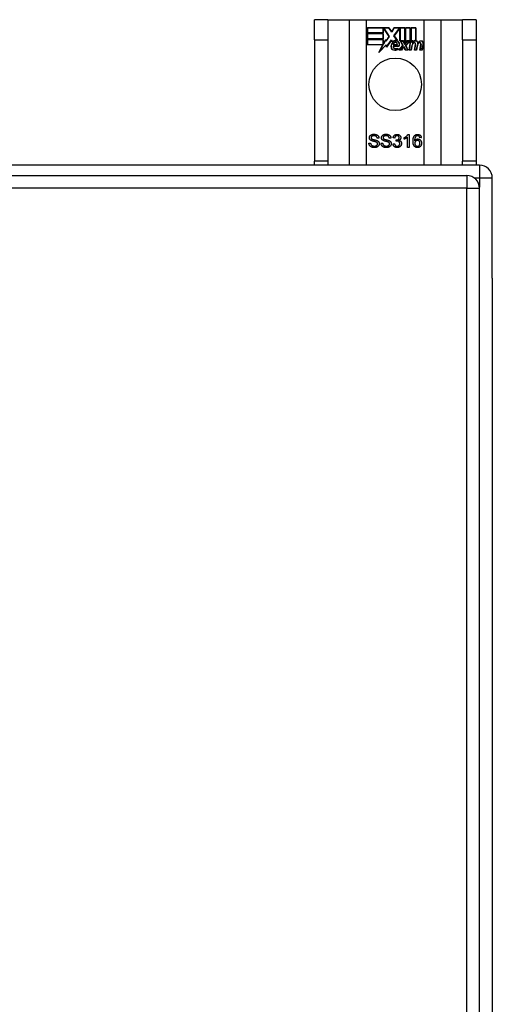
# Model space of a CAD drawing. Header units: inches. Extents: x 25 to 686, y 75 to 315.
# Tile 155 of 256: x 348.56 to 352.21, y 198.56 to 206.18. Entities that reach past the tile are written whole.
import ezdxf

# ---------------------------------------------------------------- set-up
doc = ezdxf.new("R2010")
doc.units = ezdxf.units.IN
doc.header["$MEASUREMENT"] = 0
doc.layers.add('Visible Edges(ANSI)', color=7, linetype='Continuous', lineweight=25)
doc.layers.add('Visible Tangent Edges(ANSI)', color=7, linetype='Continuous', lineweight=25)

msp = doc.modelspace()

# ---------------------------------------------------------------- linework, layer by layer
at = {"layer": 'Visible Edges(ANSI)'}
for p, q in [((350.943, 206.1793), (350.838, 206.1793)), ((350.838, 206.0233), (350.838, 206.1793)), ((350.943, 206.1793), (350.943, 206.0233)), ((350.943, 206.1793), (351.1071, 206.1793)), ((351.1071, 206.1793), (351.2418, 206.1793)), ((351.2418, 206.1793), (351.6842, 206.1793)), ((351.6842, 206.1793), (351.8188, 206.1793)), ((351.8188, 206.1793), (351.983, 206.1793)), ((351.983, 206.0233), (351.983, 206.1793)), ((352.088, 206.1793), (351.983, 206.1793)), ((352.088, 206.1793), (352.088, 206.0233)), ((351.2468, 206.0772), (351.2468, 206.1173)), ((351.2468, 206.1173), (351.414, 206.1173)), ((351.2475, 206.1166), (351.2475, 206.078)), ((351.4136, 206.1166), (351.2475, 206.1166)), ((351.3694, 206.078), (351.3694, 206.1125)), ((351.3694, 206.1125), (351.3739, 206.1125)), ((351.3735, 206.1117), (351.3701, 206.1117)), ((351.3701, 206.1117), (351.3701, 206.0772)), ((351.4163, 206.0495), (351.3735, 206.1117)), ((351.3739, 206.1125), (351.4172, 206.0494)), ((351.4361, 206.0832), (351.4136, 206.1166)), ((351.414, 206.1173), (351.436, 206.0847)), ((351.436, 206.0847), (351.4534, 206.1173)), ((351.4538, 206.1166), (351.4361, 206.0832)), ((351.4528, 206.0545), (351.4961, 206.1125)), ((351.4534, 206.1173), (351.537, 206.1173)), ((351.5363, 206.1166), (351.4538, 206.1166)), ((351.4965, 206.1117), (351.4538, 206.0545)), ((351.4961, 206.1125), (351.5003, 206.1125)), ((351.4995, 206.1117), (351.4965, 206.1117)), ((351.4995, 206.0163), (351.4995, 206.1117)), ((351.5003, 206.1125), (351.5003, 206.017)), ((351.5363, 205.9979), (351.5363, 206.1166)), ((351.537, 206.1173), (351.537, 205.9942)), ((351.5423, 206.0033), (351.5423, 206.1173)), ((351.5423, 206.1173), (351.5794, 206.1173)), ((351.543, 206.1166), (351.543, 206.0056)), ((351.5786, 206.1166), (351.543, 206.1166)), ((351.5786, 206.017), (351.5786, 206.1166)), ((351.5794, 206.1173), (351.5794, 206.0163)), ((351.5846, 206.0163), (351.5846, 206.1173)), ((351.5846, 206.1173), (351.6218, 206.1173)), ((351.5854, 206.1166), (351.5854, 206.017)), ((351.621, 206.1166), (351.5854, 206.1166)), ((351.621, 206.0187), (351.621, 206.1166)), ((351.6218, 206.1173), (351.6218, 206.018)), ((350.838, 206.0233), (350.838, 205.0853)), ((350.943, 206.0233), (350.943, 205.0853)), ((351.3701, 206.0772), (351.2468, 206.0772)), ((351.2468, 206.0318), (351.2468, 206.072)), ((351.2468, 206.072), (351.3701, 206.072)), ((351.3701, 206.0318), (351.2468, 206.0318)), ((351.2468, 205.9861), (351.2468, 206.0262)), ((351.2468, 206.0262), (351.3701, 206.0262)), ((351.2475, 206.078), (351.3694, 206.078)), ((351.2475, 206.0712), (351.2475, 206.0326)), ((351.3694, 206.0712), (351.2475, 206.0712)), ((351.2475, 206.0326), (351.3694, 206.0326)), ((351.3694, 206.0255), (351.2475, 206.0255)), ((351.2475, 206.0255), (351.2475, 205.9868)), ((351.3694, 206.0326), (351.3694, 206.0712)), ((351.3694, 205.991), (351.3694, 206.0255)), ((351.3701, 206.072), (351.3701, 206.0318)), ((351.3701, 206.0262), (351.3701, 205.9917)), ((351.3709, 205.9917), (351.3893, 206.027)), ((351.3889, 206.0247), (351.3714, 205.991)), ((351.3913, 206.0125), (351.3889, 206.0247)), ((351.3893, 206.027), (351.3917, 206.0144)), ((351.4172, 206.0494), (351.3913, 206.0125)), ((351.3917, 206.0144), (351.4163, 206.0495)), ((351.4335, 206.0215), (351.3942, 205.9665)), ((351.3947, 205.9684), (351.4336, 206.0229)), ((351.4422, 206.0071), (351.4335, 206.0215)), ((351.4336, 206.0229), (351.4424, 206.0083)), ((351.478, 206.0183), (351.4528, 206.0545)), ((351.4538, 206.0545), (351.4796, 206.0172)), ((351.5276, 206.0163), (351.4995, 206.0163)), ((351.5003, 206.017), (351.5281, 206.017)), ((351.5216, 205.9793), (351.5044, 206.0127)), ((351.5044, 206.0127), (351.5246, 206.0127)), ((351.5056, 206.012), (351.5225, 205.9792)), ((351.5241, 206.012), (351.5056, 206.012)), ((351.5339, 205.989), (351.5241, 206.012)), ((351.5246, 206.0127), (351.5344, 205.9897)), ((351.537, 205.9942), (351.5276, 206.0163)), ((351.5281, 206.017), (351.5363, 205.9979)), ((351.537, 205.9897), (351.5537, 206.0127)), ((351.5541, 206.012), (351.5374, 205.989)), ((351.5517, 206.0163), (351.5423, 206.0033)), ((351.5429, 205.9797), (351.5724, 206.012)), ((351.543, 206.0056), (351.5513, 206.017)), ((351.5741, 206.0127), (351.5438, 205.9796)), ((351.5513, 206.017), (351.5786, 206.017)), ((351.5794, 206.0163), (351.5517, 206.0163)), ((351.5537, 206.0127), (351.5741, 206.0127)), ((351.5724, 206.012), (351.5541, 206.012)), ((351.5693, 205.9445), (351.5813, 206.0127)), ((351.5819, 206.012), (351.5702, 205.9452)), ((351.5813, 206.0127), (351.5955, 206.0127)), ((351.5947, 206.012), (351.5819, 206.012)), ((351.6, 206.0163), (351.5846, 206.0163)), ((351.5854, 206.017), (351.6008, 206.017)), ((351.5937, 206), (351.5947, 206.012)), ((351.5955, 206.0127), (351.5945, 206.0007)), ((351.5993, 206.0086), (351.6, 206.0163)), ((351.6008, 206.017), (351.6003, 206.0105)), ((351.983, 206.0233), (351.983, 205.0853)), ((352.088, 206.0233), (352.088, 205.0853)), ((351.368, 205.9861), (351.2468, 205.9861)), ((351.2475, 205.9868), (351.3692, 205.9868)), ((351.337, 205.9265), (351.368, 205.9861)), ((351.3918, 205.9842), (351.337, 205.9265)), ((351.3692, 205.9868), (351.3401, 205.9308)), ((351.3401, 205.9308), (351.3923, 205.9858)), ((351.3714, 205.991), (351.3694, 205.991)), ((351.3701, 205.9917), (351.3709, 205.9917)), ((351.3942, 205.9665), (351.3918, 205.9842)), ((351.3923, 205.9858), (351.3947, 205.9684)), ((351.4461, 205.9748), (351.4919, 205.9748)), ((351.4924, 205.9741), (351.4466, 205.9741)), ((351.479, 205.9846), (351.4477, 205.9846)), ((351.4485, 205.9853), (351.4785, 205.9853)), ((351.4834, 205.9484), (351.4834, 205.958)), ((351.4841, 205.9591), (351.4841, 205.9478)), ((351.4909, 205.9445), (351.5216, 205.9793)), ((351.5111, 205.9445), (351.4909, 205.9445)), ((351.5225, 205.9792), (351.4926, 205.9452)), ((351.4926, 205.9452), (351.5108, 205.9452)), ((351.5108, 205.9452), (351.5276, 205.9696)), ((351.528, 205.9688), (351.5111, 205.9445)), ((351.5276, 205.9696), (351.5315, 205.9696)), ((351.531, 205.9688), (351.528, 205.9688)), ((351.5404, 205.9445), (351.531, 205.9688)), ((351.5315, 205.9696), (351.5409, 205.9452)), ((351.5374, 205.989), (351.5339, 205.989)), ((351.5344, 205.9897), (351.537, 205.9897)), ((351.5606, 205.9445), (351.5404, 205.9445)), ((351.5409, 205.9452), (351.5595, 205.9452)), ((351.5595, 205.9452), (351.5429, 205.9797)), ((351.5438, 205.9796), (351.5606, 205.9445)), ((351.5858, 205.9445), (351.5693, 205.9445)), ((351.5702, 205.9452), (351.5851, 205.9452)), ((351.5851, 205.9452), (351.59, 205.9727)), ((351.5907, 205.9726), (351.5858, 205.9445)), ((351.5985, 206), (351.5937, 206)), ((351.5945, 206.0007), (351.5981, 206.0007)), ((351.6116, 205.9445), (351.6192, 205.9876)), ((351.6281, 205.9445), (351.6116, 205.9445)), ((351.62, 205.9874), (351.6125, 205.9452)), ((351.6125, 205.9452), (351.6275, 205.9452)), ((351.6275, 205.9452), (351.6324, 205.9727)), ((351.6331, 205.9726), (351.6281, 205.9445)), ((351.6536, 205.9445), (351.6612, 205.9876)), ((351.6701, 205.9445), (351.6536, 205.9445)), ((351.662, 205.9875), (351.6545, 205.9452)), ((351.6545, 205.9452), (351.6695, 205.9452)), ((351.6695, 205.9452), (351.6777, 205.9874)), ((351.6785, 205.9873), (351.6701, 205.9445)), ((351.3362, 205.2637), (351.3235, 205.2627)), ((351.4294, 205.2637), (351.4168, 205.2627)), ((351.4591, 205.264), (351.4468, 205.2663)), ((351.4698, 205.2392), (351.4711, 205.2499)), ((351.5325, 205.2552), (351.5325, 205.2671)), ((351.5571, 205.1918), (351.5571, 205.27)), ((351.5614, 205.2922), (351.5693, 205.2922)), ((351.5693, 205.2922), (351.5693, 205.1918)), ((351.6646, 205.2672), (351.6524, 205.2663)), ((351.2595, 205.224), (351.272, 205.225)), ((351.3527, 205.224), (351.3652, 205.225)), ((351.4456, 205.2183), (351.4578, 205.2199)), ((351.5693, 205.1918), (351.5571, 205.1918)), ((352.114, 205.0543), (286.312, 205.0543)), ((350.838, 205.0543), (350.838, 205.0853)), ((350.943, 205.0853), (350.943, 205.0543)), ((351.983, 205.0543), (351.983, 205.0853)), ((352.088, 205.0853), (352.088, 205.0543)), ((286.4105, 204.974), (352.0155, 204.974)), ((352.213, 204.1803), (352.213, 204.9553)), ((352.1145, 175.155), (352.1145, 204.875)), ((352.213, 204.1803), (352.213, 175.9283))]:
    msp.add_line(p, q, dxfattribs=at)
at = {"layer": 'Visible Edges(ANSI)', "flags": 128}
for points in [[(351.2632, 205.266), (351.2633, 205.2678), (351.2635, 205.2697), (351.2639, 205.2715), (351.2643, 205.2733), (351.2649, 205.2751), (351.2657, 205.2768), (351.2665, 205.2785), (351.2676, 205.2801), (351.2687, 205.2817), (351.27, 205.2832), (351.2713, 205.2846), (351.2728, 205.2859), (351.2745, 205.2871), (351.2762, 205.2882), (351.2781, 205.2892), (351.2801, 205.2901), (351.2822, 205.2909), (351.2844, 205.2916), (351.2866, 205.2922), (351.2889, 205.2927), (351.2912, 205.2931), (351.2936, 205.2933), (351.296, 205.2935), (351.2985, 205.2935)], [(351.2774, 205.2442), (351.2763, 205.2449), (351.2751, 205.2455), (351.2741, 205.2462), (351.2731, 205.2469), (351.2721, 205.2477), (351.2712, 205.2484), (351.2703, 205.2492), (351.2695, 205.25), (351.2687, 205.2509), (351.268, 205.2517), (351.2674, 205.2526), (351.2668, 205.2535), (351.2662, 205.2545), (351.2657, 205.2554), (351.2652, 205.2564), (351.2648, 205.2574), (351.2644, 205.2584), (351.2641, 205.2594), (351.2639, 205.2605), (351.2636, 205.2615), (351.2635, 205.2626), (351.2633, 205.2637), (351.2633, 205.2648), (351.2632, 205.266)], [(351.2991, 205.2819), (351.2971, 205.2819), (351.2952, 205.2818), (351.2935, 205.2816), (351.2918, 205.2814), (351.2902, 205.2811), (351.2887, 205.2808), (351.2872, 205.2804), (351.2859, 205.2799), (351.2847, 205.2794), (351.2835, 205.2788), (351.2825, 205.2782), (351.2815, 205.2775), (351.2806, 205.2767), (351.2798, 205.2759), (351.2791, 205.2751), (351.2784, 205.2743), (351.2779, 205.2735), (351.2774, 205.2726), (351.2769, 205.2717), (351.2766, 205.2708), (351.2763, 205.2698), (351.2761, 205.2689), (351.276, 205.2679), (351.276, 205.2669)], [(351.276, 205.2669), (351.276, 205.2664), (351.276, 205.266), (351.276, 205.2655), (351.2761, 205.2651), (351.2761, 205.2647), (351.2762, 205.2643), (351.2763, 205.2639), (351.2764, 205.2635), (351.2765, 205.2631), (351.2766, 205.2627), (351.2768, 205.2623), (351.2769, 205.2619), (351.2771, 205.2616), (351.2773, 205.2612), (351.2775, 205.2608), (351.2777, 205.2605), (351.2779, 205.2602), (351.2782, 205.2598), (351.2784, 205.2595), (351.2787, 205.2592), (351.279, 205.2589), (351.2792, 205.2585), (351.2795, 205.2582), (351.2799, 205.2579)], [(351.2799, 205.2579), (351.2806, 205.2574), (351.2815, 205.2568), (351.2826, 205.2562), (351.2838, 205.2556), (351.2852, 205.2551), (351.2868, 205.2545), (351.2886, 205.2539), (351.2905, 205.2533), (351.2926, 205.2527), (351.2949, 205.2521), (351.2973, 205.2515), (351.2999, 205.2509), (351.3026, 205.2503), (351.3051, 205.2497), (351.3074, 205.2491), (351.3096, 205.2485), (351.3117, 205.248), (351.3136, 205.2474), (351.3154, 205.2469), (351.317, 205.2464), (351.3185, 205.2459), (351.3199, 205.2454), (351.3211, 205.2449), (351.3222, 205.2445)], [(351.2985, 205.2935), (351.3013, 205.2935), (351.3039, 205.2933), (351.3065, 205.293), (351.309, 205.2926), (351.3114, 205.2921), (351.3137, 205.2915), (351.316, 205.2908), (351.3182, 205.29), (351.3202, 205.289), (351.3222, 205.288), (351.324, 205.2868), (351.3257, 205.2855), (351.3273, 205.2842), (351.3287, 205.2827), (351.3301, 205.2811), (351.3313, 205.2794), (351.3324, 205.2776), (351.3333, 205.2758), (351.3341, 205.2739), (351.3348, 205.272), (351.3354, 205.27), (351.3358, 205.2679), (351.336, 205.2658), (351.3362, 205.2637)], [(351.3235, 205.2627), (351.3233, 205.2642), (351.3231, 205.2657), (351.3227, 205.2671), (351.3223, 205.2685), (351.3218, 205.2698), (351.3213, 205.271), (351.3207, 205.2722), (351.32, 205.2733), (351.3193, 205.2743), (351.3184, 205.2753), (351.3176, 205.2762), (351.3166, 205.277), (351.3156, 205.2778), (351.3145, 205.2785), (351.3133, 205.2792), (351.312, 205.2797), (351.3107, 205.2802), (351.3092, 205.2807), (351.3077, 205.281), (351.3062, 205.2813), (351.3045, 205.2816), (351.3028, 205.2817), (351.301, 205.2818), (351.2991, 205.2819)], [(351.3565, 205.266), (351.3565, 205.2678), (351.3567, 205.2697), (351.3571, 205.2715), (351.3575, 205.2733), (351.3581, 205.2751), (351.3589, 205.2768), (351.3598, 205.2785), (351.3608, 205.2801), (351.3619, 205.2817), (351.3632, 205.2832), (351.3646, 205.2846), (351.3661, 205.2859), (351.3677, 205.2871), (351.3695, 205.2882), (351.3713, 205.2892), (351.3733, 205.2901), (351.3754, 205.2909), (351.3776, 205.2916), (351.3798, 205.2922), (351.3821, 205.2927), (351.3844, 205.2931), (351.3868, 205.2933), (351.3892, 205.2935), (351.3918, 205.2935)], [(351.3706, 205.2442), (351.3695, 205.2449), (351.3684, 205.2455), (351.3673, 205.2462), (351.3663, 205.2469), (351.3653, 205.2477), (351.3644, 205.2484), (351.3635, 205.2492), (351.3627, 205.25), (351.362, 205.2509), (351.3612, 205.2517), (351.3606, 205.2526), (351.36, 205.2535), (351.3594, 205.2545), (351.3589, 205.2554), (351.3584, 205.2564), (351.358, 205.2574), (351.3577, 205.2584), (351.3573, 205.2594), (351.3571, 205.2605), (351.3569, 205.2615), (351.3567, 205.2626), (351.3566, 205.2637), (351.3565, 205.2648), (351.3565, 205.266)], [(351.3923, 205.2819), (351.3903, 205.2819), (351.3885, 205.2818), (351.3867, 205.2816), (351.385, 205.2814), (351.3834, 205.2811), (351.3819, 205.2808), (351.3805, 205.2804), (351.3791, 205.2799), (351.3779, 205.2794), (351.3767, 205.2788), (351.3757, 205.2782), (351.3747, 205.2775), (351.3738, 205.2767), (351.373, 205.2759), (351.3723, 205.2751), (351.3716, 205.2743), (351.3711, 205.2735), (351.3706, 205.2726), (351.3702, 205.2717), (351.3698, 205.2708), (351.3695, 205.2698), (351.3693, 205.2689), (351.3692, 205.2679), (351.3692, 205.2669)], [(351.3692, 205.2669), (351.3692, 205.2664), (351.3692, 205.266), (351.3693, 205.2655), (351.3693, 205.2651), (351.3694, 205.2647), (351.3694, 205.2643), (351.3695, 205.2639), (351.3696, 205.2635), (351.3697, 205.2631), (351.3699, 205.2627), (351.37, 205.2623), (351.3702, 205.2619), (351.3703, 205.2616), (351.3705, 205.2612), (351.3707, 205.2608), (351.3709, 205.2605), (351.3711, 205.2602), (351.3714, 205.2598), (351.3716, 205.2595), (351.3719, 205.2592), (351.3722, 205.2589), (351.3725, 205.2585), (351.3728, 205.2582), (351.3731, 205.2579)], [(351.3731, 205.2579), (351.3738, 205.2574), (351.3747, 205.2568), (351.3758, 205.2562), (351.377, 205.2556), (351.3785, 205.2551), (351.38, 205.2545), (351.3818, 205.2539), (351.3837, 205.2533), (351.3858, 205.2527), (351.3881, 205.2521), (351.3905, 205.2515), (351.3932, 205.2509), (351.3958, 205.2503), (351.3983, 205.2497), (351.4006, 205.2491), (351.4028, 205.2485), (351.4049, 205.248), (351.4068, 205.2474), (351.4086, 205.2469), (351.4102, 205.2464), (351.4117, 205.2459), (351.4131, 205.2454), (351.4143, 205.2449), (351.4154, 205.2445)], [(351.3918, 205.2935), (351.3945, 205.2935), (351.3972, 205.2933), (351.3997, 205.293), (351.4022, 205.2926), (351.4046, 205.2921), (351.407, 205.2915), (351.4092, 205.2908), (351.4114, 205.29), (351.4134, 205.289), (351.4154, 205.288), (351.4172, 205.2868), (351.4189, 205.2855), (351.4205, 205.2842), (351.4219, 205.2827), (351.4233, 205.2811), (351.4245, 205.2794), (351.4256, 205.2776), (351.4265, 205.2758), (351.4273, 205.2739), (351.428, 205.272), (351.4286, 205.27), (351.429, 205.2679), (351.4293, 205.2658), (351.4294, 205.2637)], [(351.4168, 205.2627), (351.4166, 205.2642), (351.4163, 205.2657), (351.4159, 205.2671), (351.4155, 205.2685), (351.4151, 205.2698), (351.4145, 205.271), (351.4139, 205.2722), (351.4132, 205.2733), (351.4125, 205.2743), (351.4117, 205.2753), (351.4108, 205.2762), (351.4098, 205.277), (351.4088, 205.2778), (351.4077, 205.2785), (351.4065, 205.2792), (351.4052, 205.2797), (351.4039, 205.2802), (351.4025, 205.2807), (351.401, 205.281), (351.3994, 205.2813), (351.3977, 205.2816), (351.396, 205.2817), (351.3942, 205.2818), (351.3923, 205.2819)], [(351.4468, 205.2663), (351.4472, 205.2683), (351.4477, 205.2702), (351.4483, 205.2721), (351.4489, 205.2739), (351.4497, 205.2756), (351.4505, 205.2772), (351.4514, 205.2788), (351.4524, 205.2802), (351.4534, 205.2816), (351.4545, 205.283), (351.4557, 205.2842), (351.457, 205.2854), (351.4584, 205.2865), (351.4598, 205.2875), (351.4613, 205.2884), (351.4628, 205.2892), (351.4644, 205.2899), (351.466, 205.2905), (351.4677, 205.291), (351.4694, 205.2914), (351.4712, 205.2917), (351.473, 205.292), (351.4749, 205.2921), (351.4769, 205.2922)], [(351.4771, 205.2821), (351.4759, 205.2821), (351.4748, 205.282), (351.4737, 205.2818), (351.4726, 205.2816), (351.4716, 205.2813), (351.4706, 205.281), (351.4696, 205.2806), (351.4686, 205.2801), (351.4677, 205.2796), (351.4668, 205.279), (351.466, 205.2783), (351.4652, 205.2776), (351.4644, 205.2768), (351.4637, 205.276), (351.463, 205.2751), (351.4624, 205.2741), (351.4618, 205.2731), (351.4613, 205.272), (351.4608, 205.2708), (351.4603, 205.2696), (351.46, 205.2683), (351.4596, 205.2669), (351.4593, 205.2655), (351.4591, 205.264)], [(351.4711, 205.2499), (351.4712, 205.2499), (351.4713, 205.2499), (351.4714, 205.2499), (351.4715, 205.2499), (351.4716, 205.2499), (351.4717, 205.2499), (351.4718, 205.2499), (351.4719, 205.2499), (351.472, 205.2499), (351.4721, 205.2498), (351.4722, 205.2498), (351.4722, 205.2498), (351.4723, 205.2498), (351.4724, 205.2498), (351.4725, 205.2498), (351.4726, 205.2498), (351.4726, 205.2498), (351.4727, 205.2498), (351.4728, 205.2498), (351.4728, 205.2498), (351.4729, 205.2498), (351.473, 205.2498), (351.473, 205.2498), (351.4731, 205.2498)], [(351.4731, 205.2498), (351.4744, 205.2498), (351.4757, 205.2499), (351.4769, 205.2501), (351.4781, 205.2503), (351.4793, 205.2505), (351.4805, 205.2508), (351.4817, 205.2512), (351.4829, 205.2516), (351.484, 205.2521), (351.4851, 205.2527), (351.4862, 205.2533), (351.4872, 205.2539), (351.4882, 205.2546), (351.4891, 205.2554), (351.49, 205.2562), (351.4907, 205.2571), (351.4914, 205.2581), (351.4919, 205.2591), (351.4924, 205.2602), (351.4928, 205.2613), (351.4931, 205.2625), (351.4933, 205.2638), (351.4935, 205.2651), (351.4935, 205.2665)], [(351.4769, 205.2922), (351.4789, 205.2921), (351.4809, 205.292), (351.4828, 205.2917), (351.4847, 205.2913), (351.4866, 205.2908), (351.4884, 205.2902), (351.4902, 205.2895), (351.4919, 205.2887), (351.4936, 205.2877), (351.4952, 205.2868), (351.4967, 205.2857), (351.498, 205.2845), (351.4993, 205.2833), (351.5005, 205.282), (351.5015, 205.2806), (351.5025, 205.2791), (351.5034, 205.2776), (351.5041, 205.276), (351.5047, 205.2745), (351.5052, 205.2729), (351.5056, 205.2712), (351.5059, 205.2696), (351.5061, 205.2679), (351.5062, 205.2663)], [(351.4935, 205.2665), (351.4935, 205.2676), (351.4934, 205.2687), (351.4932, 205.2697), (351.493, 205.2707), (351.4927, 205.2717), (351.4924, 205.2727), (351.4919, 205.2736), (351.4915, 205.2745), (351.4909, 205.2753), (351.4903, 205.2762), (351.4897, 205.2769), (351.4889, 205.2777), (351.4882, 205.2784), (351.4873, 205.279), (351.4865, 205.2796), (351.4856, 205.2801), (351.4847, 205.2806), (351.4837, 205.281), (351.4827, 205.2813), (351.4816, 205.2816), (351.4806, 205.2818), (351.4795, 205.282), (351.4783, 205.2821), (351.4771, 205.2821)], [(351.5062, 205.2663), (351.5061, 205.2652), (351.5061, 205.2641), (351.5059, 205.2631), (351.5058, 205.2621), (351.5056, 205.2611), (351.5053, 205.2601), (351.505, 205.2591), (351.5046, 205.2581), (351.5042, 205.2572), (351.5037, 205.2563), (351.5032, 205.2553), (351.5027, 205.2544), (351.5021, 205.2536), (351.5014, 205.2527), (351.5007, 205.2519), (351.5, 205.2511), (351.4992, 205.2504), (351.4984, 205.2497), (351.4975, 205.249), (351.4966, 205.2483), (351.4956, 205.2477), (351.4946, 205.2471), (351.4935, 205.2465), (351.4924, 205.246)], [(351.5325, 205.2671), (351.5342, 205.2679), (351.5359, 205.2688), (351.5375, 205.2696), (351.5391, 205.2705), (351.5407, 205.2715), (351.5422, 205.2724), (351.5437, 205.2734), (351.5451, 205.2744), (351.5465, 205.2755), (351.5479, 205.2766), (351.5492, 205.2777), (351.5505, 205.2788), (351.5518, 205.2799), (351.553, 205.2811), (351.5541, 205.2822), (351.5551, 205.2833), (351.5562, 205.2845), (351.5571, 205.2856), (351.558, 205.2867), (351.5588, 205.2878), (351.5595, 205.2889), (351.5602, 205.29), (351.5609, 205.2911), (351.5614, 205.2922)], [(351.5571, 205.27), (351.5563, 205.2693), (351.5555, 205.2686), (351.5547, 205.2679), (351.5538, 205.2672), (351.5529, 205.2665), (351.552, 205.2658), (351.551, 205.2651), (351.5499, 205.2644), (351.5489, 205.2637), (351.5478, 205.263), (351.5466, 205.2623), (351.5454, 205.2616), (351.5443, 205.2609), (351.5431, 205.2602), (351.5419, 205.2596), (351.5408, 205.259), (351.5397, 205.2584), (351.5386, 205.2579), (351.5376, 205.2573), (351.5365, 205.2569), (351.5355, 205.2564), (351.5345, 205.256), (351.5335, 205.2556), (351.5325, 205.2552)], [(351.6003, 205.2386), (351.6003, 205.241), (351.6004, 205.2433), (351.6005, 205.2456), (351.6006, 205.2478), (351.6008, 205.25), (351.601, 205.2521), (351.6012, 205.2541), (351.6015, 205.2561), (351.6018, 205.2581), (351.6022, 205.26), (351.6025, 205.2618), (351.603, 205.2636), (351.6034, 205.2653), (351.6039, 205.267), (351.6045, 205.2686), (351.6051, 205.2702), (351.6057, 205.2717), (351.6063, 205.2732), (351.607, 205.2746), (351.6078, 205.2759), (351.6085, 205.2772), (351.6093, 205.2784), (351.6102, 205.2796), (351.611, 205.2807)], [(351.611, 205.2807), (351.6118, 205.2817), (351.6126, 205.2826), (351.6135, 205.2834), (351.6143, 205.2842), (351.6152, 205.285), (351.6161, 205.2857), (351.617, 205.2864), (351.618, 205.2871), (351.6189, 205.2877), (351.6199, 205.2883), (351.6209, 205.2888), (351.622, 205.2893), (351.623, 205.2898), (351.6241, 205.2902), (351.6252, 205.2906), (351.6263, 205.2909), (351.6275, 205.2912), (351.6287, 205.2915), (351.6299, 205.2917), (351.6311, 205.2919), (351.6323, 205.292), (351.6336, 205.2921), (351.6349, 205.2922), (351.6362, 205.2922)], [(351.6251, 205.2788), (351.6242, 205.2781), (351.6233, 205.2773), (351.6224, 205.2765), (351.6215, 205.2756), (351.6207, 205.2747), (351.62, 205.2736), (351.6192, 205.2726), (351.6185, 205.2715), (351.6178, 205.2703), (351.6172, 205.2691), (351.6166, 205.2678), (351.616, 205.2665), (351.6155, 205.2651), (351.615, 205.2636), (351.6145, 205.262), (351.6141, 205.2603), (351.6138, 205.2585), (351.6134, 205.2566), (351.6132, 205.2546), (351.6129, 205.2526), (351.6128, 205.2504), (351.6126, 205.2481), (351.6125, 205.2458), (351.6125, 205.2433)], [(351.6125, 205.2433), (351.6132, 205.2444), (351.614, 205.2455), (351.6148, 205.2465), (351.6157, 205.2474), (351.6165, 205.2484), (351.6174, 205.2492), (351.6183, 205.25), (351.6193, 205.2508), (351.6203, 205.2515), (351.6213, 205.2522), (351.6223, 205.2528), (351.6233, 205.2534), (351.6244, 205.2539), (351.6255, 205.2544), (351.6266, 205.2548), (351.6277, 205.2552), (351.6288, 205.2555), (351.6299, 205.2558), (351.6311, 205.2561), (351.6322, 205.2563), (351.6333, 205.2564), (351.6345, 205.2566), (351.6356, 205.2566), (351.6368, 205.2567)], [(351.6354, 205.2821), (351.6349, 205.2821), (351.6345, 205.2821), (351.634, 205.2821), (351.6335, 205.282), (351.633, 205.282), (351.6326, 205.2819), (351.6321, 205.2818), (351.6317, 205.2817), (351.6312, 205.2816), (351.6308, 205.2815), (351.6304, 205.2814), (351.6299, 205.2813), (351.6295, 205.2811), (351.6291, 205.281), (351.6287, 205.2808), (351.6282, 205.2807), (351.6278, 205.2805), (351.6274, 205.2803), (351.627, 205.2801), (351.6267, 205.2798), (351.6263, 205.2796), (351.6259, 205.2794), (351.6255, 205.2791), (351.6251, 205.2788)], [(351.6478, 205.2769), (351.6474, 205.2773), (351.6469, 205.2777), (351.6465, 205.2781), (351.646, 205.2785), (351.6456, 205.2788), (351.6451, 205.2792), (351.6446, 205.2795), (351.6442, 205.2798), (351.6437, 205.2801), (351.6432, 205.2803), (351.6427, 205.2806), (351.6422, 205.2808), (351.6417, 205.281), (351.6411, 205.2812), (351.6406, 205.2814), (351.64, 205.2815), (351.6395, 205.2817), (351.6389, 205.2818), (351.6384, 205.2819), (351.6378, 205.282), (351.6372, 205.282), (351.6366, 205.2821), (351.636, 205.2821), (351.6354, 205.2821)], [(351.6362, 205.2922), (351.6381, 205.2921), (351.64, 205.292), (351.6418, 205.2918), (351.6436, 205.2914), (351.6453, 205.291), (351.6469, 205.2905), (351.6485, 205.2899), (351.65, 205.2892), (351.6515, 205.2884), (351.6529, 205.2876), (351.6543, 205.2866), (351.6555, 205.2855), (351.6568, 205.2844), (351.6579, 205.2832), (351.6589, 205.2819), (351.6599, 205.2806), (351.6608, 205.2791), (351.6616, 205.2777), (351.6623, 205.2761), (351.6629, 205.2745), (351.6635, 205.2728), (351.6639, 205.271), (351.6643, 205.2692), (351.6646, 205.2672)], [(351.6368, 205.2567), (351.6388, 205.2566), (351.6408, 205.2564), (351.6427, 205.2561), (351.6446, 205.2556), (351.6464, 205.2551), (351.6482, 205.2544), (351.6499, 205.2536), (351.6516, 205.2526), (351.6532, 205.2516), (351.6547, 205.2504), (351.6563, 205.2491), (351.6577, 205.2476), (351.6591, 205.2461), (351.6604, 205.2445), (351.6615, 205.2428), (351.6625, 205.241), (351.6634, 205.2392), (351.6642, 205.2373), (351.6649, 205.2353), (351.6654, 205.2332), (351.6658, 205.2311), (351.6661, 205.2289), (351.6663, 205.2266), (351.6664, 205.2243)], [(351.6524, 205.2663), (351.6523, 205.2669), (351.6521, 205.2674), (351.652, 205.268), (351.6518, 205.2686), (351.6517, 205.2691), (351.6515, 205.2696), (351.6513, 205.2701), (351.6512, 205.2707), (351.651, 205.2711), (351.6508, 205.2716), (351.6506, 205.2721), (351.6504, 205.2725), (351.6502, 205.273), (351.65, 205.2734), (351.6498, 205.2738), (351.6496, 205.2742), (351.6494, 205.2746), (351.6492, 205.2749), (351.649, 205.2753), (351.6487, 205.2756), (351.6485, 205.276), (351.6483, 205.2763), (351.648, 205.2766), (351.6478, 205.2769)], [(351.3022, 205.1901), (351.2989, 205.1902), (351.2957, 205.1904), (351.2926, 205.1907), (351.2897, 205.1911), (351.2869, 205.1917), (351.2843, 205.1923), (351.2818, 205.1931), (351.2794, 205.1941), (351.2772, 205.1951), (351.2751, 205.1963), (351.2731, 205.1976), (351.2712, 205.199), (351.2695, 205.2006), (351.2679, 205.2023), (351.2664, 205.204), (351.265, 205.206), (351.2638, 205.208), (351.2627, 205.2101), (351.2618, 205.2122), (351.261, 205.2144), (351.2604, 205.2167), (351.26, 205.2191), (351.2597, 205.2215), (351.2595, 205.224)], [(351.272, 205.225), (351.2723, 205.2232), (351.2726, 205.2214), (351.273, 205.2197), (351.2735, 205.2182), (351.2741, 205.2167), (351.2747, 205.2152), (351.2754, 205.2139), (351.2762, 205.2127), (351.277, 205.2115), (351.278, 205.2104), (351.2791, 205.2093), (351.2803, 205.2083), (351.2816, 205.2074), (351.283, 205.2065), (351.2846, 205.2057), (351.2862, 205.2049), (351.288, 205.2042), (351.2897, 205.2036), (351.2916, 205.2031), (351.2935, 205.2027), (351.2954, 205.2023), (351.2974, 205.2021), (351.2995, 205.202), (351.3016, 205.2019)], [(351.3147, 205.233), (351.314, 205.2333), (351.3131, 205.2336), (351.3121, 205.2339), (351.3109, 205.2343), (351.3096, 205.2347), (351.3082, 205.2351), (351.3066, 205.2355), (351.305, 205.2359), (351.3031, 205.2364), (351.3012, 205.2369), (351.2991, 205.2374), (351.2968, 205.2379), (351.2946, 205.2385), (351.2924, 205.239), (351.2904, 205.2396), (351.2885, 205.2401), (351.2867, 205.2406), (351.2851, 205.2412), (351.2835, 205.2417), (351.2821, 205.2422), (351.2807, 205.2427), (351.2795, 205.2432), (351.2784, 205.2437), (351.2774, 205.2442)], [(351.3016, 205.2019), (351.3034, 205.202), (351.3053, 205.2021), (351.307, 205.2022), (351.3087, 205.2025), (351.3103, 205.2028), (351.3119, 205.2032), (351.3135, 205.2036), (351.315, 205.2042), (351.3164, 205.2048), (351.3177, 205.2054), (351.3189, 205.2061), (351.32, 205.2068), (351.3211, 205.2076), (351.322, 205.2085), (351.3229, 205.2094), (351.3236, 205.2103), (351.3243, 205.2113), (351.3248, 205.2124), (351.3253, 205.2134), (351.3257, 205.2145), (351.326, 205.2155), (351.3263, 205.2166), (351.3264, 205.2178), (351.3264, 205.2189)], [(351.3392, 205.2201), (351.3391, 205.2181), (351.3389, 205.2161), (351.3385, 205.2142), (351.338, 205.2123), (351.3374, 205.2104), (351.3366, 205.2086), (351.3357, 205.2068), (351.3346, 205.205), (351.3334, 205.2033), (351.3321, 205.2017), (351.3306, 205.2002), (351.329, 205.1987), (351.3273, 205.1974), (351.3255, 205.1962), (351.3235, 205.1951), (351.3214, 205.194), (351.3193, 205.1931), (351.317, 205.1923), (351.3147, 205.1916), (351.3123, 205.1911), (351.3099, 205.1907), (351.3074, 205.1904), (351.3048, 205.1902), (351.3022, 205.1901)], [(351.3264, 205.2189), (351.3264, 205.2197), (351.3264, 205.2205), (351.3263, 205.2212), (351.3261, 205.2219), (351.326, 205.2227), (351.3258, 205.2233), (351.3255, 205.224), (351.3252, 205.2247), (351.3249, 205.2253), (351.3246, 205.226), (351.3242, 205.2266), (351.3237, 205.2272), (351.3233, 205.2277), (351.3227, 205.2283), (351.3221, 205.2288), (351.3215, 205.2294), (351.3208, 205.2299), (351.3201, 205.2304), (351.3193, 205.2309), (351.3185, 205.2313), (351.3176, 205.2318), (351.3167, 205.2322), (351.3157, 205.2326), (351.3147, 205.233)], [(351.3222, 205.2445), (351.3236, 205.2438), (351.3249, 205.2431), (351.3262, 205.2423), (351.3275, 205.2415), (351.3286, 205.2407), (351.3297, 205.2399), (351.3308, 205.239), (351.3317, 205.2381), (351.3326, 205.2372), (351.3335, 205.2362), (351.3343, 205.2353), (351.335, 205.2342), (351.3357, 205.2332), (351.3363, 205.2321), (351.3368, 205.231), (351.3373, 205.2299), (351.3377, 205.2288), (351.3381, 205.2276), (351.3384, 205.2264), (351.3387, 205.2252), (351.3389, 205.224), (351.339, 205.2227), (351.3391, 205.2214), (351.3392, 205.2201)], [(351.3954, 205.1901), (351.3921, 205.1902), (351.3889, 205.1904), (351.3858, 205.1907), (351.3829, 205.1911), (351.3801, 205.1917), (351.3775, 205.1923), (351.375, 205.1931), (351.3726, 205.1941), (351.3704, 205.1951), (351.3683, 205.1963), (351.3663, 205.1976), (351.3645, 205.199), (351.3627, 205.2006), (351.3611, 205.2023), (351.3596, 205.204), (351.3583, 205.206), (351.357, 205.208), (351.356, 205.2101), (351.355, 205.2122), (351.3543, 205.2144), (351.3536, 205.2167), (351.3532, 205.2191), (351.3529, 205.2215), (351.3527, 205.224)], [(351.3652, 205.225), (351.3655, 205.2232), (351.3658, 205.2214), (351.3662, 205.2197), (351.3667, 205.2182), (351.3673, 205.2167), (351.3679, 205.2152), (351.3686, 205.2139), (351.3694, 205.2127), (351.3702, 205.2115), (351.3712, 205.2104), (351.3723, 205.2093), (351.3735, 205.2083), (351.3748, 205.2074), (351.3763, 205.2065), (351.3778, 205.2057), (351.3794, 205.2049), (351.3812, 205.2042), (351.383, 205.2036), (351.3848, 205.2031), (351.3867, 205.2027), (351.3886, 205.2023), (351.3906, 205.2021), (351.3927, 205.202), (351.3948, 205.2019)], [(351.4079, 205.233), (351.4072, 205.2333), (351.4063, 205.2336), (351.4053, 205.2339), (351.4041, 205.2343), (351.4028, 205.2347), (351.4014, 205.2351), (351.3999, 205.2355), (351.3982, 205.2359), (351.3963, 205.2364), (351.3944, 205.2369), (351.3923, 205.2374), (351.39, 205.2379), (351.3878, 205.2385), (351.3857, 205.239), (351.3836, 205.2396), (351.3817, 205.2401), (351.3799, 205.2406), (351.3783, 205.2412), (351.3767, 205.2417), (351.3753, 205.2422), (351.3739, 205.2427), (351.3727, 205.2432), (351.3716, 205.2437), (351.3706, 205.2442)], [(351.3948, 205.2019), (351.3967, 205.202), (351.3985, 205.2021), (351.4002, 205.2022), (351.4019, 205.2025), (351.4036, 205.2028), (351.4052, 205.2032), (351.4067, 205.2036), (351.4082, 205.2042), (351.4096, 205.2048), (351.4109, 205.2054), (351.4121, 205.2061), (351.4133, 205.2068), (351.4143, 205.2076), (351.4152, 205.2085), (351.4161, 205.2094), (351.4168, 205.2103), (351.4175, 205.2113), (351.4181, 205.2124), (351.4185, 205.2134), (351.4189, 205.2145), (351.4193, 205.2155), (351.4195, 205.2166), (351.4196, 205.2178), (351.4196, 205.2189)], [(351.4324, 205.2201), (351.4323, 205.2181), (351.4321, 205.2161), (351.4317, 205.2142), (351.4312, 205.2123), (351.4306, 205.2104), (351.4298, 205.2086), (351.4289, 205.2068), (351.4278, 205.205), (351.4266, 205.2033), (351.4253, 205.2017), (351.4238, 205.2002), (351.4222, 205.1987), (351.4205, 205.1974), (351.4187, 205.1962), (351.4167, 205.1951), (351.4147, 205.194), (351.4125, 205.1931), (351.4102, 205.1923), (351.4079, 205.1916), (351.4056, 205.1911), (351.4031, 205.1907), (351.4006, 205.1904), (351.398, 205.1902), (351.3954, 205.1901)], [(351.4196, 205.2189), (351.4196, 205.2197), (351.4196, 205.2205), (351.4195, 205.2212), (351.4193, 205.2219), (351.4192, 205.2227), (351.419, 205.2233), (351.4187, 205.224), (351.4184, 205.2247), (351.4181, 205.2253), (351.4178, 205.226), (351.4174, 205.2266), (351.4169, 205.2272), (351.4165, 205.2277), (351.4159, 205.2283), (351.4154, 205.2288), (351.4147, 205.2294), (351.4141, 205.2299), (351.4133, 205.2304), (351.4126, 205.2309), (351.4117, 205.2313), (351.4108, 205.2318), (351.4099, 205.2322), (351.4089, 205.2326), (351.4079, 205.233)], [(351.4154, 205.2445), (351.4168, 205.2438), (351.4182, 205.2431), (351.4194, 205.2423), (351.4207, 205.2415), (351.4218, 205.2407), (351.4229, 205.2399), (351.424, 205.239), (351.4249, 205.2381), (351.4259, 205.2372), (351.4267, 205.2362), (351.4275, 205.2353), (351.4282, 205.2342), (351.4289, 205.2332), (351.4295, 205.2321), (351.43, 205.231), (351.4305, 205.2299), (351.431, 205.2288), (351.4313, 205.2276), (351.4317, 205.2264), (351.4319, 205.2252), (351.4321, 205.224), (351.4323, 205.2227), (351.4323, 205.2214), (351.4324, 205.2201)], [(351.4773, 205.1901), (351.4752, 205.1902), (351.4731, 205.1903), (351.471, 205.1906), (351.4691, 205.191), (351.4671, 205.1915), (351.4653, 205.1921), (351.4635, 205.1928), (351.4618, 205.1936), (351.4601, 205.1945), (351.4585, 205.1956), (351.457, 205.1967), (351.4555, 205.198), (351.4541, 205.1993), (351.4528, 205.2007), (351.4516, 205.2022), (351.4505, 205.2037), (351.4495, 205.2053), (351.4487, 205.207), (351.4479, 205.2087), (351.4472, 205.2105), (351.4466, 205.2124), (351.4462, 205.2143), (351.4458, 205.2163), (351.4456, 205.2183)], [(351.4578, 205.2199), (351.4582, 205.2182), (351.4586, 205.2166), (351.4591, 205.2151), (351.4596, 205.2136), (351.4601, 205.2122), (351.4607, 205.2109), (351.4613, 205.2097), (351.462, 205.2086), (351.4627, 205.2075), (351.4634, 205.2066), (351.4642, 205.2057), (351.465, 205.2049), (351.4659, 205.2041), (351.4668, 205.2035), (351.4677, 205.2028), (351.4687, 205.2023), (351.4697, 205.2018), (351.4707, 205.2014), (351.4717, 205.2011), (351.4728, 205.2008), (351.4739, 205.2005), (351.475, 205.2004), (351.4762, 205.2003), (351.4774, 205.2003)], [(351.4784, 205.2406), (351.4781, 205.2406), (351.4778, 205.2406), (351.4775, 205.2405), (351.4772, 205.2405), (351.4769, 205.2405), (351.4766, 205.2405), (351.4763, 205.2405), (351.4759, 205.2404), (351.4756, 205.2404), (351.4753, 205.2403), (351.4749, 205.2403), (351.4745, 205.2402), (351.4742, 205.2402), (351.4738, 205.2401), (351.4734, 205.24), (351.4731, 205.24), (351.4727, 205.2399), (351.4723, 205.2398), (351.4719, 205.2397), (351.4715, 205.2396), (351.4711, 205.2395), (351.4707, 205.2394), (351.4702, 205.2393), (351.4698, 205.2392)], [(351.511, 205.2214), (351.511, 205.2192), (351.5108, 205.2171), (351.5104, 205.2151), (351.51, 205.2131), (351.5094, 205.2112), (351.5086, 205.2093), (351.5078, 205.2075), (351.5068, 205.2057), (351.5057, 205.204), (351.5044, 205.2024), (351.503, 205.2008), (351.5015, 205.1992), (351.4998, 205.1978), (351.4981, 205.1964), (351.4964, 205.1952), (351.4945, 205.1942), (351.4926, 205.1932), (351.4907, 205.1924), (351.4886, 205.1917), (351.4865, 205.1911), (351.4843, 205.1907), (351.4821, 205.1904), (351.4797, 205.1902), (351.4773, 205.1901)], [(351.4774, 205.2003), (351.4789, 205.2003), (351.4802, 205.2004), (351.4816, 205.2006), (351.4829, 205.2009), (351.4842, 205.2013), (351.4854, 205.2018), (351.4866, 205.2023), (351.4878, 205.2029), (351.4889, 205.2036), (351.49, 205.2044), (351.491, 205.2053), (351.4921, 205.2063), (351.493, 205.2073), (351.4939, 205.2084), (351.4947, 205.2095), (351.4954, 205.2106), (351.496, 205.2118), (351.4965, 205.213), (351.497, 205.2143), (351.4973, 205.2156), (351.4976, 205.2169), (351.4978, 205.2183), (351.498, 205.2197), (351.498, 205.2211)], [(351.498, 205.2211), (351.498, 205.2225), (351.4978, 205.2239), (351.4977, 205.2252), (351.4974, 205.2264), (351.497, 205.2277), (351.4966, 205.2289), (351.4961, 205.23), (351.4955, 205.2311), (351.4949, 205.2322), (351.4942, 205.2332), (351.4934, 205.2341), (351.4925, 205.2351), (351.4915, 205.236), (351.4906, 205.2368), (351.4895, 205.2375), (351.4885, 205.2381), (351.4873, 205.2387), (351.4862, 205.2392), (351.485, 205.2396), (351.4838, 205.24), (351.4825, 205.2402), (351.4812, 205.2404), (351.4798, 205.2405), (351.4784, 205.2406)], [(351.4924, 205.246), (351.4938, 205.2456), (351.4952, 205.2452), (351.4966, 205.2447), (351.4979, 205.2441), (351.4991, 205.2435), (351.5003, 205.2428), (351.5014, 205.2421), (351.5025, 205.2413), (351.5035, 205.2404), (351.5044, 205.2395), (351.5053, 205.2385), (351.5062, 205.2375), (351.5069, 205.2364), (351.5076, 205.2352), (351.5083, 205.2341), (351.5089, 205.2328), (351.5094, 205.2316), (351.5098, 205.2302), (351.5102, 205.2289), (351.5105, 205.2275), (351.5107, 205.226), (351.5109, 205.2245), (351.511, 205.223), (351.511, 205.2214)], [(351.635, 205.1901), (351.6325, 205.1902), (351.6301, 205.1904), (351.6277, 205.1908), (351.6254, 205.1914), (351.6232, 205.1921), (351.6211, 205.1929), (351.619, 205.194), (351.6171, 205.1951), (351.6152, 205.1965), (351.6134, 205.1979), (351.6116, 205.1996), (351.61, 205.2014), (351.6084, 205.2034), (351.607, 205.2056), (351.6057, 205.2079), (351.6046, 205.2105), (351.6036, 205.2133), (351.6027, 205.2163), (351.602, 205.2195), (351.6014, 205.2229), (351.6009, 205.2265), (351.6006, 205.2304), (351.6004, 205.2344), (351.6003, 205.2386)], [(351.6343, 205.2458), (351.6329, 205.2458), (351.6316, 205.2457), (351.6303, 205.2455), (351.629, 205.2452), (351.6278, 205.2448), (351.6266, 205.2443), (351.6254, 205.2438), (351.6243, 205.2432), (351.6232, 205.2425), (351.6222, 205.2417), (351.6212, 205.2408), (351.6202, 205.2398), (351.6193, 205.2388), (351.6184, 205.2377), (351.6176, 205.2366), (351.617, 205.2354), (351.6164, 205.2342), (351.6158, 205.2329), (351.6154, 205.2316), (351.615, 205.2302), (351.6148, 205.2288), (351.6146, 205.2273), (351.6144, 205.2258), (351.6144, 205.2242)], [(351.6144, 205.2242), (351.6144, 205.2226), (351.6146, 205.2211), (351.6148, 205.2195), (351.6151, 205.218), (351.6154, 205.2165), (351.6159, 205.215), (351.6165, 205.2135), (351.6171, 205.2121), (351.6178, 205.2107), (351.6186, 205.2093), (351.6194, 205.2081), (351.6203, 205.207), (351.6213, 205.2059), (351.6223, 205.2049), (351.6234, 205.204), (351.6246, 205.2032), (351.6258, 205.2025), (351.627, 205.2019), (351.6283, 205.2014), (351.6295, 205.2009), (351.6308, 205.2006), (351.6321, 205.2004), (351.6334, 205.2002), (351.6347, 205.2002)], [(351.6537, 205.2235), (351.6537, 205.2252), (351.6536, 205.2268), (351.6534, 205.2284), (351.6531, 205.2299), (351.6528, 205.2314), (351.6523, 205.2328), (351.6519, 205.2341), (351.6513, 205.2354), (351.6506, 205.2366), (351.6499, 205.2377), (351.6491, 205.2388), (351.6482, 205.2398), (351.6473, 205.2408), (351.6463, 205.2417), (351.6453, 205.2425), (351.6442, 205.2432), (351.6431, 205.2438), (351.642, 205.2443), (351.6408, 205.2448), (351.6396, 205.2452), (351.6383, 205.2455), (351.637, 205.2457), (351.6357, 205.2458), (351.6343, 205.2458)], [(351.6347, 205.2002), (351.636, 205.2002), (351.6373, 205.2003), (351.6385, 205.2006), (351.6397, 205.2009), (351.6409, 205.2013), (351.642, 205.2017), (351.6431, 205.2023), (351.6442, 205.203), (351.6452, 205.2037), (351.6462, 205.2045), (351.6472, 205.2055), (351.6482, 205.2065), (351.649, 205.2075), (351.6499, 205.2087), (351.6506, 205.2099), (351.6512, 205.2111), (351.6518, 205.2125), (351.6523, 205.2139), (351.6528, 205.2153), (351.6531, 205.2168), (351.6534, 205.2184), (351.6536, 205.22), (351.6537, 205.2217), (351.6537, 205.2235)], [(351.6664, 205.2243), (351.6663, 205.2219), (351.6661, 205.2197), (351.6658, 205.2174), (351.6654, 205.2152), (351.6648, 205.213), (351.6641, 205.2109), (351.6632, 205.2088), (351.6623, 205.2068), (351.6612, 205.2048), (351.6601, 205.203), (351.6588, 205.2013), (351.6575, 205.1997), (351.656, 205.1982), (351.6545, 205.1968), (351.6529, 205.1956), (351.6511, 205.1944), (351.6493, 205.1934), (351.6475, 205.1925), (351.6455, 205.1918), (351.6436, 205.1912), (351.6415, 205.1907), (351.6394, 205.1904), (351.6373, 205.1902), (351.635, 205.1901)]]:
    msp.add_lwpolyline(points, dxfattribs=at)
at = {"layer": 'Visible Edges(ANSI)'}
msp.add_circle((351.463, 205.6793), 0.203, dxfattribs=at)
for centre, radius, start, end in [((351.4704, 205.977), 0.0412, 77.07905, 133.17854), ((351.4704, 205.977), 0.042, 79.6582, 131.91395), ((351.4704, 205.977), 0.0374, 80.40854, 134.16843), ((351.4704, 205.977), 0.0366, 80.36041, 134.16843), ((351.475, 205.9949), 0.0183, 23.84447, 85.17574), ((351.475, 205.9949), 0.019, 23.84447, 85.08017), ((351.6234, 205.9845), 0.03, 89.47765, 147.41137), ((351.6234, 205.9845), 0.0293, 89.47765, 148.21233), ((351.6211, 205.988), 0.03, 88.79525, 136.5849), ((351.6211, 205.988), 0.0307, 90.22218, 132.73389), ((351.6235, 206.0019), 0.0127, 16.9928, 89.47765), ((351.6235, 206.0019), 0.0119, 16.9928, 89.47765), ((351.6647, 205.9838), 0.0299, 89.6788, 160.8136), ((351.6647, 205.9838), 0.0307, 89.6788, 153.95078), ((351.6648, 206.0014), 0.0131, 18.47479, 89.6788), ((351.6648, 206.0014), 0.0124, 18.47479, 89.6788), ((351.454, 205.9696), 0.0247, 176.56465, 261.56052), ((351.4791, 205.9681), 0.0498, 134.16843, 176.56465), ((351.4791, 205.9681), 0.049, 134.16843, 176.56465), ((351.454, 205.9696), 0.0239, 176.56465, 261.56052), ((351.4582, 205.9707), 0.0127, 160.99073, 244.67838), ((351.4582, 205.9707), 0.012, 163.52609, 244.67838), ((351.4694, 205.9828), 0.0217, 109.37968, 175.22603), ((351.4694, 205.9828), 0.021, 109.37968, 172.99755), ((351.4615, 206.0203), 0.0759, 261.56052, 287.33425), ((351.4615, 206.0203), 0.0751, 261.56052, 286.91414), ((351.4694, 205.9945), 0.0391, 244.67838, 290.92418), ((351.4694, 205.9945), 0.0384, 244.67838, 292.56091), ((351.4669, 205.9897), 0.0144, 51.16516, 109.37968), ((351.4669, 205.9897), 0.0137, 51.16516, 109.37968), ((351.468, 205.991), 0.0119, 331.45471, 51.16516), ((351.468, 205.991), 0.0127, 329.42104, 51.16516), ((351.4602, 205.9883), 0.0345, 336.96432, 23.84447), ((351.4602, 205.9883), 0.0353, 336.15553, 23.84447), ((351.648, 205.9625), 0.0589, 147.59924, 170), ((351.648, 205.9625), 0.0581, 147.59924, 170), ((351.6122, 205.9852), 0.0165, 96.03001, 147.59924), ((351.6122, 205.9852), 0.0157, 96.03001, 147.59924), ((351.6113, 205.9934), 0.00825, 23.55712, 96.03001), ((351.6113, 205.9934), 0.0075, 23.55712, 96.03001), ((351.6041, 205.9902), 0.0154, 350, 23.55712), ((351.6041, 205.9902), 0.0161, 350, 23.55712), ((351.6905, 205.9633), 0.0589, 148.55241, 170.82038), ((351.6905, 205.9633), 0.0581, 148.55841, 170.82565), ((351.6012, 205.9951), 0.0353, 357.77691, 16.9928), ((351.6012, 205.9951), 0.036, 3.6169, 16.9928), ((351.6542, 205.9852), 0.0165, 96.10268, 147.63011), ((351.6542, 205.9852), 0.0157, 96.10268, 147.60833), ((351.6533, 205.9934), 0.00825, 23.54875, 96.10268), ((351.6533, 205.9934), 0.0075, 23.54875, 96.10268), ((351.6461, 205.9903), 0.0154, 349.9922, 23.54875), ((351.6461, 205.9903), 0.0161, 350.00762, 23.54875), ((351.6431, 205.9942), 0.0352, 349, 18.47479), ((351.6431, 205.9942), 0.036, 349, 18.47479), ((352.114, 204.9553), 0.099, 0, 90), ((352.0155, 204.875), 0.099, 0, 90)]:
    msp.add_arc(centre, radius, start, end, dxfattribs=at)
at = {"layer": 'Visible Tangent Edges(ANSI)'}
for p, q in [((351.1071, 206.1793), (351.1071, 205.0543)), ((351.2418, 205.0543), (351.2418, 206.1793)), ((351.6842, 206.1793), (351.6842, 205.0543)), ((351.8188, 205.0543), (351.8188, 206.1793)), ((350.838, 206.0233), (350.943, 206.0233)), ((351.983, 206.0233), (352.088, 206.0233)), ((350.943, 205.0853), (350.838, 205.0853)), ((352.088, 205.0853), (351.983, 205.0853)), ((352.114, 205.0543), (352.114, 204.9553)), ((352.0155, 204.974), (352.0155, 204.875)), ((352.0733, 204.9553), (352.114, 204.9553)), ((352.114, 204.9553), (352.213, 204.9553)), ((352.114, 204.9553), (352.114, 204.8849)), ((352.0155, 204.875), (286.4105, 204.875)), ((352.0155, 204.875), (352.1145, 204.875)), ((352.0155, 175.155), (352.0155, 204.875))]:
    msp.add_line(p, q, dxfattribs=at)

doc.saveas('drawing.dxf')
